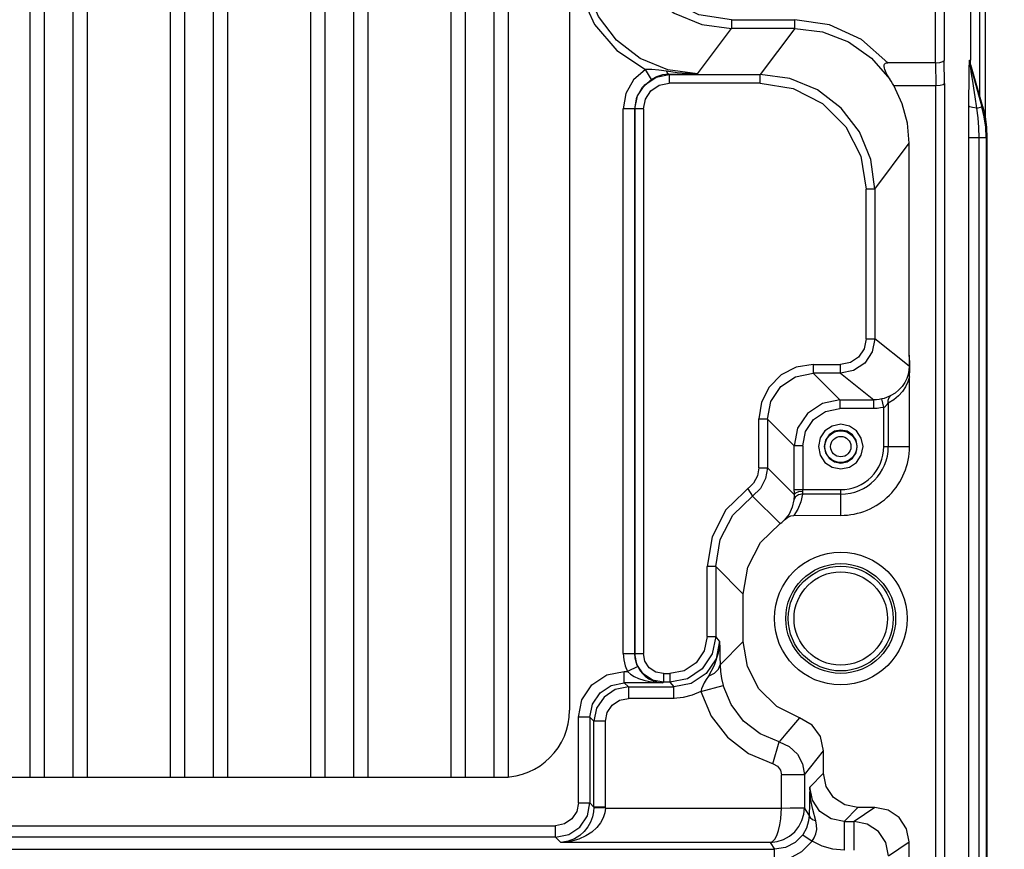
# Model space of a CAD drawing. Extents: x 0 to 594, y 0 to 420.
# Tile 100 of 104: x 436 to 453, y 264 to 279. Entities that reach past the tile are written whole.
import ezdxf

# ---------------------------------------------------------------- set-up
doc = ezdxf.new("R2010")
doc.units = 0
doc.header["$LTSCALE"] = 32.67
doc.layers.get('0').update_dxf_attribs({"linetype": 'CONTINUOUS'})
doc.styles.get("Standard").update_dxf_attribs({"font": 'txt', "width": 0.8})
doc.dimstyles.get("Standard").update_dxf_attribs({"dimtxt": 2.5, "dimasz": 2.5, "dimexe": 1.25, "dimexo": 0.625, "dimtad": 1, "dimcen": 2.5, "dimazin": 3, "dimtfac": 1, "dimtmove": 0, "dimatfit": 3})

# ---------------------------------------------------------------- blocks, each defined once
blk = doc.blocks.new('_FILLED')
at = {"color": 0, "linetype": 'BYBLOCK'}
blk.add_solid([(0, 0), (-1, 0.1429), (-1, -0.1429)], dxfattribs=at)
blk = doc.blocks.new('*D6')
at = {"color": 2, "linetype": 'CONTINUOUS'}
for p, q in [((450.452, 284.394), (466.059, 284.394)), ((465.059, 284.394), (465.059, 219.594)), ((465.059, 154.794), (465.059, 219.594)), ((451.04, 154.794), (466.059, 154.794))]:
    blk.add_line(p, q, dxfattribs=at)
at = {"color": 2, "linetype": 'CONTINUOUS', "xscale": 3.5, "yscale": 3.5, "zscale": 3.5}
for p, rotation in [((465.059, 284.394), 90), ((465.059, 154.794), 270)]:
    blk.add_blockref('_FILLED', p, dxfattribs=dict(at, rotation=rotation))
at = {"color": 5, "linetype": 'CONTINUOUS', "width": 0.8}
blk.add_text('648', height=3.5, rotation=90, dxfattribs=at).set_placement((464.184, 215.394))

msp = doc.modelspace()

# ---------------------------------------------------------------- linework, layer by layer
at = {"color": 7, "linetype": 'CONTINUOUS'}
for p, q in [((452.579, 277.197), (452.579, 285.721)), ((435.905, 284.664), (435.905, 265.725)), ((436.155, 284.664), (436.155, 265.725)), ((436.655, 284.664), (436.655, 265.725)), ((436.905, 284.664), (436.905, 265.725)), ((438.355, 284.664), (438.355, 265.725)), ((438.605, 284.664), (438.605, 265.725)), ((439.105, 284.664), (439.105, 265.725)), ((439.355, 284.664), (439.355, 265.725)), ((440.805, 284.664), (440.805, 265.725)), ((441.055, 284.664), (441.055, 265.725)), ((441.555, 284.664), (441.555, 265.725)), ((441.805, 284.664), (441.805, 265.725)), ((443.255, 284.664), (443.255, 265.725)), ((443.505, 284.664), (443.505, 265.725)), ((444.005, 284.664), (444.005, 265.725)), ((444.255, 284.663), (444.255, 265.726)), ((445.325, 283.494), (445.325, 266.894)), ((452.316, 279.082), (452.316, 278.236)), ((451.71, 278.194), (450.879, 278.194)), ((451.71, 278.194), (451.716, 277.794)), ((452.532, 277.423), (452.327, 278.155)), ((450.979, 277.794), (451.716, 277.794)), ((451.716, 158.794), (451.716, 277.794)), ((451.251, 273.092), (451.25, 276.788)), ((452.605, 276.885), (452.605, 159.704)), ((451.255, 271.495), (451.255, 272.71)), ((449.238, 270.294), (450.055, 270.295)), ((448.355, 268.094), (448.355, 268.92)), ((449.42, 265.764), (449.755, 266.187)), ((449.755, 265.794), (449.755, 266.187)), ((399.455, 265.725), (444.255, 265.725)), ((445.75, 265.203), (445.679, 265.279)), ((450.65, 265.194), (450.355, 265.194)), ((451.25, 197.594), (451.25, 264.595))]:
    msp.add_line(p, q, dxfattribs=at)
at = {"color": 9, "linetype": 'CONTINUOUS'}
for p, q in [((451.71, 278.194), (451.71, 285.356)), ((451.86, 285.356), (451.86, 278.23)), ((448.15, 278.939), (448.15, 278.789)), ((448.15, 278.939), (449.253, 278.939)), ((449.253, 278.789), (449.253, 278.939)), ((447.558, 277.999), (448.15, 278.789)), ((449.253, 278.789), (448.15, 278.789)), ((449.253, 278.789), (448.65, 277.986)), ((451.866, 277.83), (451.86, 278.23)), ((452.303, 278.236), (452.316, 278.236)), ((452.314, 278.155), (452.519, 277.423)), ((452.314, 278.155), (452.327, 278.155)), ((446.751, 277.902), (446.648, 278.074)), ((447.062, 277.986), (447.057, 277.992)), ((447.062, 277.986), (447.062, 277.836)), ((447.062, 277.986), (448.65, 277.986)), ((448.65, 277.836), (448.65, 277.986)), ((452.331, 278.041), (452.322, 278.097)), ((452.342, 277.967), (452.331, 278.041)), ((452.357, 277.872), (452.342, 277.967)), ((448.65, 277.836), (447.062, 277.836)), ((451.866, 277.83), (451.866, 158.759)), ((452.376, 277.75), (452.357, 277.872)), ((452.401, 277.595), (452.376, 277.75)), ((452.432, 277.398), (452.401, 277.595)), ((446.26, 267.881), (446.26, 277.388)), ((446.46, 277.388), (446.26, 277.388)), ((446.46, 277.388), (446.46, 267.881)), ((446.46, 277.388), (446.462, 277.386)), ((446.462, 267.881), (446.462, 277.386)), ((446.612, 277.386), (446.462, 277.386)), ((446.612, 277.386), (446.612, 267.882)), ((452.432, 277.398), (452.519, 277.423)), ((452.519, 277.423), (452.532, 277.423)), ((450.649, 275.987), (451.25, 276.788)), ((452.289, 159.704), (452.289, 276.885)), ((452.605, 276.885), (452.289, 276.885)), ((452.471, 159.704), (452.471, 276.885)), ((452.592, 276.885), (452.592, 159.704)), ((450.649, 275.987), (450.499, 275.987)), ((450.499, 273.375), (450.499, 275.986)), ((450.649, 275.987), (450.649, 273.375)), ((450.499, 273.375), (450.649, 273.375)), ((451.249, 272.895), (450.649, 273.375)), ((449.574, 272.925), (449.574, 272.775)), ((449.574, 272.925), (450.049, 272.925)), ((450.049, 272.775), (450.049, 272.925)), ((450.049, 272.775), (449.574, 272.775)), ((450.041, 272.308), (449.574, 272.775)), ((450.049, 272.775), (450.633, 272.308)), ((450.041, 272.308), (450.041, 272.159)), ((450.041, 272.308), (450.633, 272.308)), ((450.633, 272.159), (450.633, 272.308)), ((450.806, 272.179), (450.771, 272.325)), ((450.633, 272.159), (450.041, 272.159)), ((450.806, 271.495), (450.806, 272.179)), ((450.885, 272.253), (450.885, 271.494)), ((448.625, 271.124), (448.625, 271.976)), ((448.775, 271.975), (448.625, 271.975)), ((448.775, 271.975), (448.775, 271.124)), ((448.775, 271.975), (449.241, 271.509)), ((449.241, 270.714), (449.241, 271.509)), ((449.391, 271.509), (449.241, 271.509)), ((449.391, 271.509), (449.391, 270.732)), ((450.806, 271.494), (451.255, 271.494)), ((448.625, 271.124), (448.775, 271.124)), ((449.242, 270.657), (448.775, 271.124)), ((448.432, 270.755), (448.517, 270.632)), ((449.241, 270.744), (450.055, 270.744)), ((450.055, 270.294), (450.055, 270.744)), ((448.517, 270.632), (448.998, 270.151)), ((449.241, 270.714), (449.242, 270.657)), ((450.055, 270.664), (449.385, 270.664)), ((447.725, 268.182), (447.725, 269.401)), ((447.875, 269.401), (447.725, 269.401)), ((447.875, 269.401), (447.875, 268.182)), ((447.875, 269.401), (448.355, 268.92)), ((447.725, 268.182), (447.875, 268.182)), ((447.941, 268.099), (447.875, 268.182)), ((448.355, 268.094), (447.949, 267.688)), ((446.26, 267.881), (446.46, 267.881)), ((446.46, 267.881), (446.462, 267.881)), ((446.462, 267.882), (446.612, 267.882)), ((446.512, 267.659), (446.333, 267.571)), ((446.279, 267.371), (446.279, 267.571)), ((446.279, 267.571), (446.333, 267.571)), ((446.962, 267.532), (446.962, 267.382)), ((446.962, 267.532), (447.075, 267.532)), ((447.075, 267.532), (447.075, 267.382)), ((446.95, 267.371), (446.279, 267.371)), ((446.35, 267.3), (446.279, 267.371)), ((446.35, 267.3), (446.35, 267.094)), ((446.35, 267.3), (447.141, 267.3)), ((446.95, 267.371), (446.962, 267.382)), ((447.075, 267.382), (446.962, 267.382)), ((447.075, 267.382), (447.141, 267.3)), ((447.141, 267.094), (447.141, 267.3)), ((447.616, 267.22), (448.002, 267.325)), ((447.141, 267.1), (446.35, 267.1)), ((445.479, 265.279), (445.479, 266.771)), ((445.679, 266.771), (445.479, 266.771)), ((445.679, 266.771), (445.679, 265.279)), ((445.679, 266.771), (445.75, 266.7)), ((445.75, 265.203), (445.75, 266.7)), ((445.955, 266.7), (445.75, 266.7)), ((448.873, 265.957), (448.98, 266.343)), ((449.02, 265.187), (449.02, 265.765)), ((449.42, 265.764), (449.02, 265.764)), ((449.42, 265.764), (449.42, 265.192)), ((449.755, 265.794), (449.514, 265.553)), ((445.479, 265.279), (445.679, 265.279)), ((445.75, 265.208), (445.955, 265.208)), ((445.955, 265.187), (445.75, 265.192)), ((445.95, 265.187), (449.02, 265.187)), ((449.505, 265.065), (449.42, 265.192)), ((450.114, 264.953), (450.355, 265.194)), ((450.65, 265.194), (450.289, 264.953)), ((450.114, 264.953), (450.114, 264.454)), ((450.114, 264.953), (450.289, 264.953)), ((450.289, 264.454), (450.289, 264.953)), ((398.631, 264.879), (445.079, 264.879)), ((445.079, 264.679), (445.079, 264.879)), ((449.392, 264.722), (449.555, 264.606)), ((445.079, 264.679), (398.631, 264.679)), ((445.079, 264.679), (445.171, 264.588)), ((448.824, 264.588), (445.171, 264.588)), ((448.824, 264.588), (448.902, 264.469)), ((450.888, 264.354), (451.25, 264.595)), ((394.808, 264.469), (448.902, 264.469)), ((448.902, 264.269), (448.902, 264.469))]:
    msp.add_line(p, q, dxfattribs=at)
for points in [[(452.479, 277.611), (452.479, 285.74), (452.48, 285.76), (452.48, 285.779), (452.48, 285.798), (452.481, 285.818)], [(448.15, 278.939), (447.577, 279.03), (447.063, 279.293), (446.655, 279.701), (446.392, 280.216), (446.301, 280.789)], [(445.429, 279.999), (445.514, 279.403), (445.759, 278.859), (446.146, 278.405), (446.648, 278.074)], [(447.558, 277.999), (447.04, 278.067), (446.558, 278.267), (446.144, 278.585), (445.827, 278.999), (445.627, 279.481), (445.559, 279.999)], [(450.879, 278.194), (450.417, 278.597), (449.859, 278.852), (449.253, 278.939)], [(449.253, 278.789), (449.737, 278.73), (450.192, 278.555), (450.591, 278.275), (450.911, 277.907)], [(452.291, 277.443), (452.291, 277.563), (452.292, 277.673), (452.293, 277.773), (452.294, 277.863), (452.295, 277.944), (452.296, 278.016), (452.297, 278.079), (452.298, 278.133), (452.299, 278.177), (452.301, 278.21), (452.302, 278.229), (452.303, 278.236)], [(452.314, 278.155), (452.308, 278.181), (452.305, 278.208), (452.303, 278.236)], [(452.322, 278.097), (452.318, 278.125), (452.316, 278.137), (452.315, 278.146), (452.314, 278.153), (452.314, 278.155)], [(446.648, 278.074), (446.441, 277.895), (446.307, 277.657), (446.26, 277.388)], [(447.016, 278.043), (446.881, 278.063), (446.759, 278.075), (446.648, 278.074)], [(447.057, 277.992), (446.945, 277.98), (446.842, 277.948), (446.751, 277.902)], [(447.016, 278.043), (447.028, 278.017), (447.042, 277.999), (447.057, 277.992)], [(447.558, 277.999), (447.376, 278.004), (447.199, 278.018), (447.016, 278.043)], [(447.057, 277.992), (447.239, 277.995), (447.402, 277.997), (447.558, 277.999)], [(446.46, 277.388), (446.495, 277.59), (446.596, 277.768), (446.751, 277.902)], [(446.612, 277.386), (446.647, 277.56), (446.744, 277.704), (446.888, 277.801), (447.062, 277.836)], [(448.65, 277.836), (449.223, 277.745), (449.738, 277.482), (450.146, 277.074), (450.408, 276.56), (450.499, 275.986)], [(452.289, 276.885), (452.289, 277.081), (452.29, 277.267), (452.291, 277.443)], [(452.428, 277.399), (452.356, 277.411), (452.309, 277.426), (452.291, 277.443)], [(452.471, 276.885), (452.467, 277.062), (452.453, 277.232), (452.432, 277.398)], [(450.499, 273.375), (450.464, 273.202), (450.367, 273.057), (450.223, 272.96), (450.049, 272.925)], [(449.574, 272.925), (449.28, 272.878), (449.016, 272.744), (448.806, 272.534), (448.671, 272.27), (448.625, 271.976)], [(451.249, 272.895), (451.244, 272.826), (451.231, 272.754), (451.207, 272.681), (451.172, 272.61), (451.126, 272.543), (451.071, 272.483), (451.006, 272.429), (450.93, 272.384)], [(448.775, 271.975), (448.835, 272.282), (449.009, 272.541), (449.268, 272.714), (449.574, 272.775)], [(451.255, 272.71), (451.226, 272.624), (451.185, 272.539), (451.13, 272.457), (451.062, 272.381), (450.98, 272.312), (450.885, 272.253)], [(450.771, 272.325), (450.726, 272.316), (450.679, 272.31), (450.633, 272.308)], [(450.93, 272.384), (450.896, 272.367), (450.856, 272.351), (450.813, 272.336), (450.771, 272.325)], [(450.885, 272.253), (450.884, 272.307), (450.899, 272.352), (450.93, 272.384)], [(449.391, 271.509), (449.442, 271.759), (449.582, 271.968), (449.791, 272.108), (450.041, 272.159)], [(450.806, 272.179), (450.749, 272.168), (450.691, 272.161), (450.633, 272.159)], [(450.806, 272.179), (450.835, 272.199), (450.862, 272.226), (450.885, 272.253)], [(448.625, 271.124), (448.602, 270.982), (448.535, 270.855), (448.053, 270.388)], [(449.392, 270.709), (449.391, 270.72), (449.391, 270.732)], [(447.875, 269.401), (447.951, 269.874), (448.173, 270.299), (448.517, 270.632)], [(449.237, 270.567), (449.208, 270.436), (449.154, 270.318), (449.076, 270.216)], [(449.385, 270.664), (449.316, 270.654), (449.263, 270.619), (449.237, 270.567)], [(449.242, 270.657), (449.241, 270.621), (449.239, 270.591), (449.237, 270.567)], [(449.385, 270.664), (449.357, 270.528), (449.307, 270.405), (449.238, 270.294)], [(449.392, 270.709), (449.319, 270.702), (449.264, 270.683), (449.242, 270.657)], [(449.385, 270.664), (449.388, 270.677), (449.391, 270.692), (449.392, 270.709)], [(448.053, 270.388), (447.809, 269.921), (447.725, 269.401)], [(447.725, 268.182), (447.674, 267.932), (447.534, 267.723), (447.325, 267.583), (447.075, 267.532)], [(447.941, 268.099), (447.88, 267.793), (447.706, 267.534), (447.447, 267.36), (447.141, 267.3)], [(447.941, 268.099), (447.919, 267.891), (447.846, 267.673), (447.747, 267.49)], [(447.941, 268.099), (447.944, 267.972), (447.947, 267.833), (447.949, 267.688)], [(446.26, 267.881), (446.269, 267.774), (446.293, 267.67), (446.333, 267.571)], [(446.512, 267.659), (446.484, 267.73), (446.466, 267.804), (446.46, 267.881)], [(446.512, 267.659), (446.546, 267.6), (446.59, 267.543), (446.644, 267.49), (446.708, 267.444), (446.781, 267.407), (446.862, 267.381), (446.95, 267.371)], [(447.747, 267.49), (447.853, 267.541), (447.923, 267.61), (447.949, 267.688)], [(447.949, 267.688), (447.956, 267.572), (447.974, 267.445), (448.002, 267.325)], [(445.479, 266.771), (445.54, 267.076), (445.712, 267.335), (445.972, 267.509), (446.279, 267.571)], [(446.333, 267.571), (446.386, 267.525), (446.452, 267.484), (446.529, 267.448), (446.617, 267.418), (446.716, 267.394), (446.826, 267.378), (446.95, 267.371)], [(447.747, 267.49), (447.708, 267.428), (447.674, 267.372), (447.646, 267.319), (447.626, 267.268), (447.616, 267.22)], [(445.679, 266.771), (445.725, 267), (445.855, 267.195), (446.049, 267.325), (446.279, 267.371)], [(448.98, 266.343), (448.647, 266.483), (448.361, 266.704), (448.141, 266.991), (448.002, 267.325)], [(447.616, 267.22), (447.465, 267.154), (447.305, 267.113), (447.141, 267.1)], [(447.616, 267.22), (447.795, 266.791), (448.077, 266.422), (448.445, 266.138), (448.874, 265.957)], [(445.95, 266.7), (445.981, 266.854), (446.067, 266.983), (446.196, 267.069), (446.35, 267.1)], [(445.95, 265.187), (445.95, 265.194), (445.95, 265.201), (445.95, 266.7)], [(448.98, 266.343), (449.156, 266.261), (449.298, 266.127), (449.389, 265.956), (449.42, 265.764)], [(448.874, 265.957), (448.95, 265.917), (449.002, 265.849), (449.02, 265.765)], [(449.514, 265.553), (449.511, 265.401), (449.508, 265.252), (449.505, 265.065)], [(449.621, 264.963), (449.57, 265.159), (449.53, 265.348), (449.514, 265.553)], [(450.114, 264.953), (449.885, 264.999), (449.69, 265.129), (449.56, 265.324), (449.514, 265.553)], [(445.479, 265.279), (445.448, 265.125), (445.362, 264.996), (445.234, 264.91), (445.079, 264.879)], [(445.75, 265.203), (445.744, 265.118), (445.725, 265.031), (445.691, 264.943), (445.643, 264.857), (445.58, 264.778), (445.502, 264.707), (445.408, 264.649), (445.298, 264.607), (445.171, 264.588)], [(445.95, 265.187), (445.939, 265.102), (445.911, 265.015), (445.865, 264.928), (445.799, 264.845), (445.713, 264.768), (445.608, 264.7), (445.484, 264.644), (445.338, 264.605), (445.171, 264.588)], [(448.824, 264.588), (448.943, 264.601), (449.058, 264.638), (449.162, 264.696), (449.252, 264.773), (449.324, 264.866), (449.377, 264.969), (449.409, 265.079), (449.42, 265.192)], [(448.824, 264.588), (448.865, 264.604), (448.904, 264.646), (448.939, 264.71), (448.969, 264.794), (448.992, 264.892), (449.008, 264.996), (449.017, 265.097), (449.02, 265.187)], [(449.02, 265.187), (449.172, 265.189), (449.301, 265.19), (449.387, 265.191), (449.42, 265.192)], [(449.505, 265.065), (449.494, 264.961), (449.455, 264.835), (449.392, 264.722)], [(449.505, 265.065), (449.52, 265.023), (449.562, 264.987), (449.621, 264.963)], [(449.555, 264.606), (449.593, 264.665), (449.621, 264.735), (449.635, 264.811), (449.634, 264.888), (449.621, 264.963)], [(450.888, 264.354), (450.843, 264.583), (450.713, 264.778), (450.518, 264.908), (450.289, 264.953)], [(449.392, 264.722), (449.259, 264.586), (449.09, 264.499), (448.902, 264.469)], [(448.902, 264.269), (449.153, 264.309), (449.378, 264.426), (449.555, 264.606)], [(450.114, 264.454), (449.919, 264.471), (449.731, 264.523), (449.555, 264.606)]]:
    msp.add_lwpolyline(points, dxfattribs=at)
at = {"color": 7, "linetype": 'CONTINUOUS'}
for points in [[(446.151, 280.789), (446.22, 280.271), (446.419, 279.789), (446.737, 279.375), (447.151, 279.057), (447.633, 278.858), (448.15, 278.789)], [(450.911, 277.907), (450.887, 277.945), (450.867, 277.98), (450.849, 278.014), (450.835, 278.045), (450.824, 278.074), (450.816, 278.101), (450.812, 278.126), (450.814, 278.149), (450.821, 278.169), (450.836, 278.184), (450.856, 278.192), (450.879, 278.194)], [(451.71, 278.194), (451.783, 278.199), (451.838, 278.212), (451.86, 278.23)], [(452.327, 278.155), (452.321, 278.181), (452.317, 278.208), (452.316, 278.236)], [(446.462, 277.386), (446.508, 277.616), (446.638, 277.81), (446.832, 277.94), (447.062, 277.986)], [(450.649, 275.987), (450.581, 276.504), (450.381, 276.986), (450.064, 277.4), (449.65, 277.718), (449.168, 277.918), (448.65, 277.986)], [(450.979, 277.794), (450.957, 277.832), (450.934, 277.87), (450.911, 277.907)], [(451.25, 276.788), (451.22, 277.14), (451.129, 277.475), (450.979, 277.794)], [(451.716, 277.794), (451.789, 277.799), (451.844, 277.812), (451.866, 277.83)], [(452.592, 276.885), (452.584, 277.066), (452.56, 277.246), (452.519, 277.423)], [(452.532, 277.423), (452.572, 277.246), (452.597, 277.066), (452.605, 276.885)], [(450.649, 273.375), (450.603, 273.146), (450.473, 272.951), (450.279, 272.821), (450.049, 272.775)], [(451.25, 273.092), (451.25, 273.026), (451.249, 272.962), (451.249, 272.895)], [(451.255, 272.71), (451.26, 272.839), (451.26, 272.974), (451.251, 273.092)], [(450.041, 272.308), (449.735, 272.248), (449.476, 272.074), (449.302, 271.815), (449.241, 271.509)], [(450.055, 271.883), (449.905, 271.853), (449.78, 271.77), (449.696, 271.645), (449.666, 271.495)], [(450.055, 271.783), (449.945, 271.761), (449.851, 271.699), (449.788, 271.605), (449.766, 271.494)], [(450.444, 271.494), (450.414, 271.644), (450.33, 271.77), (450.205, 271.853), (450.055, 271.883)], [(450.344, 271.494), (450.322, 271.605), (450.26, 271.699), (450.166, 271.761), (450.055, 271.783)], [(449.666, 271.495), (449.697, 271.345), (449.78, 271.219), (449.905, 271.136), (450.055, 271.106)], [(449.766, 271.494), (449.788, 271.384), (449.851, 271.29), (449.945, 271.228), (450.055, 271.206)], [(450.055, 271.106), (450.205, 271.136), (450.33, 271.219), (450.414, 271.344), (450.444, 271.494)], [(450.055, 271.206), (450.166, 271.228), (450.26, 271.29), (450.322, 271.384), (450.344, 271.494)], [(448.775, 271.124), (448.744, 270.935), (448.655, 270.765), (448.517, 270.632)], [(448.998, 270.151), (449.025, 270.171), (449.051, 270.192), (449.076, 270.216)], [(449.076, 270.216), (449.128, 270.258), (449.183, 270.285), (449.238, 270.294)], [(448.355, 268.92), (448.432, 269.393), (448.654, 269.818), (448.998, 270.151)], [(447.875, 268.182), (447.814, 267.877), (447.64, 267.617), (447.381, 267.443), (447.075, 267.382)], [(449.335, 266.759), (448.939, 266.957), (448.627, 267.266), (448.426, 267.656), (448.355, 268.094)], [(446.962, 267.382), (446.77, 267.42), (446.608, 267.529), (446.5, 267.691), (446.462, 267.882)], [(446.962, 267.532), (446.827, 267.559), (446.714, 267.635), (446.639, 267.747), (446.612, 267.882)], [(446.35, 267.3), (446.12, 267.254), (445.926, 267.124), (445.796, 266.929), (445.75, 266.7)], [(449.335, 266.759), (449.098, 266.481), (448.98, 266.343)], [(449.755, 266.187), (449.702, 266.433), (449.554, 266.635), (449.335, 266.759)], [(450.355, 265.194), (450.124, 265.241), (449.931, 265.37), (449.802, 265.563), (449.755, 265.794)], [(445.079, 264.679), (445.309, 264.725), (445.504, 264.855), (445.634, 265.049), (445.679, 265.279)], [(451.25, 264.595), (451.204, 264.826), (451.074, 265.019), (450.881, 265.148), (450.65, 265.194)]]:
    msp.add_lwpolyline(points, dxfattribs=at)
at = {"color": 9, "linetype": 'CONTINUOUS'}
for centre, radius in [((450.055, 271.494), 0.278), ((450.055, 271.494), 0.178), ((450.055, 268.494), 0.915), ((450.055, 268.494), 0.815)]:
    msp.add_circle(centre, radius, dxfattribs=at)
at = {"color": 7, "linetype": 'CONTINUOUS'}
for radius in [1.158, 0.958]:
    msp.add_circle((450.055, 268.494), radius, dxfattribs=at)
for centre, radius, start, end in [((450.055, 271.494), 1.2, 269.9905, 0.0095), ((444.155, 266.894), 1.17, 270, 360)]:
    msp.add_arc(centre, radius, start, end, dxfattribs=at)
at = {"color": 9, "linetype": 'CONTINUOUS'}
for radius, start, end in [(0.751, 269.9847, 0.0153), (0.83, 270, 360)]:
    msp.add_arc((450.055, 271.494), radius, start, end, dxfattribs=at)

# ---------------------------------------------------------------- dimensions: what is measured, and where the dimension line sits
at = {"color": 2, "linetype": 'CONTINUOUS'}
dim = msp.add_linear_dim(base=(465.059, 154.794), p1=(450.452, 284.394), p2=(451.04, 154.794), angle=270, dimstyle='Standard', dxfattribs=at)
dim.commit()
dim.dimension.update_dxf_attribs({"geometry": '*D6', "text_midpoint": (462.434, 219.594), "dimtype": 128})

doc.saveas('drawing.dxf')
